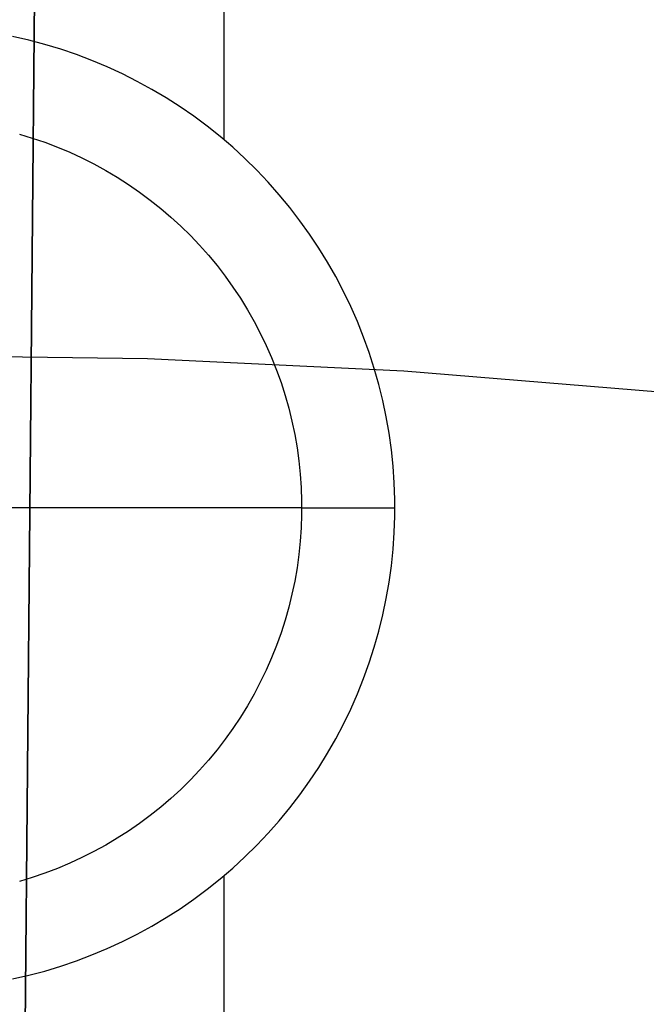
# Model space of a CAD drawing. Header units: millimetres. Extents: x 8929 to 10091, y -2708 to -1691.
# Tile 128 of 196: x 9510.32 to 9512.34, y -2035.96 to -2032.79. Entities that reach past the tile are written whole.
import ezdxf

# ---------------------------------------------------------------- set-up
doc = ezdxf.new("R2010")
doc.units = ezdxf.units.MM
for name, color, linetype in [('1', 7, 'Continuous'), ('COLOR EXT', 7, 'Continuous'), ('PLASTICO NEGRO', 7, 'Continuous')]:
    doc.layers.add(name, color=color, linetype=linetype)

msp = doc.modelspace()

# ---------------------------------------------------------------- linework, layer by layer
at = {"layer": '1', "color": 7, "true_color": 0xf4f4f4}
for p, q in [((9510.5408, -2012.9449, 206.5665), (9510.3188, -2037.9439, 206.5665)), ((9510.3188, -2037.9439, 208.3851), (9510.5408, -2012.9449, 208.3851))]:
    msp.add_line(p, q, dxfattribs=at)
at = {"layer": 'COLOR EXT', "color": 30, "true_color": 0xff8d00}
for p, q in [((9510.9751, -2030.4885, 16.6035), (9510.9751, -2033.1767, 16.6035)), ((9510.3469, -2032.8567, 16.6035), (9510.2948, -2032.8448, 16.6035)), ((9510.3987, -2032.8704, 16.6035), (9510.3469, -2032.8567, 16.6035)), ((9510.4499, -2032.8859, 16.6035), (9510.3987, -2032.8704, 16.6035)), ((9510.5005, -2032.9031, 16.6035), (9510.4499, -2032.8859, 16.6035)), ((9510.5506, -2032.9221, 16.6035), (9510.5005, -2032.9031, 16.6035)), ((9510.5999, -2032.9428, 16.6035), (9510.5506, -2032.9221, 16.6035)), ((9510.6485, -2032.9652, 16.6035), (9510.5999, -2032.9428, 16.6035)), ((9510.6963, -2032.9892, 16.6035), (9510.6485, -2032.9652, 16.6035)), ((9510.7433, -2033.0149, 16.6035), (9510.6963, -2032.9892, 16.6035)), ((9510.7893, -2033.0422, 16.6035), (9510.7433, -2033.0149, 16.6035)), ((9510.8344, -2033.0711, 16.6035), (9510.7893, -2033.0422, 16.6035)), ((9510.8784, -2033.1015, 16.6035), (9510.8344, -2033.0711, 16.6035)), ((9510.9214, -2033.1334, 16.6035), (9510.8784, -2033.1015, 16.6035)), ((9510.9632, -2033.1667, 16.6035), (9510.9214, -2033.1334, 16.6035)), ((9510.3169, -2033.1591, 16.9035), (9510.3582, -2033.1715, 16.9035)), ((9510.3169, -2033.1591, 22.6035), (9510.3582, -2033.1715, 22.6035)), ((9510.3169, -2033.1591, 19.7535), (9510.3582, -2033.1715, 19.7535)), ((9510.3582, -2033.1715, 16.9035), (9510.399, -2033.1854, 16.9035)), ((9510.3582, -2033.1715, 22.6035), (9510.399, -2033.1854, 22.6035)), ((9510.3582, -2033.1715, 19.7535), (9510.399, -2033.1854, 19.7535)), ((9510.399, -2033.1854, 16.9035), (9510.4394, -2033.2007, 16.9035)), ((9510.399, -2033.1854, 22.6035), (9510.4394, -2033.2007, 22.6035)), ((9510.399, -2033.1854, 19.7535), (9510.4394, -2033.2007, 19.7535)), ((9511.0038, -2033.2015, 16.6035), (9510.9632, -2033.1667, 16.6035)), ((9510.4394, -2033.2007, 16.9035), (9510.4792, -2033.2174, 16.9035)), ((9510.4394, -2033.2007, 22.6035), (9510.4792, -2033.2174, 22.6035)), ((9510.4394, -2033.2007, 19.7535), (9510.4792, -2033.2174, 19.7535)), ((9510.4792, -2033.2174, 16.9035), (9510.5184, -2033.2355, 16.9035)), ((9510.4792, -2033.2174, 22.6035), (9510.5184, -2033.2355, 22.6035)), ((9510.4792, -2033.2174, 19.7535), (9510.5184, -2033.2355, 19.7535)), ((9511.0433, -2033.2377, 16.6035), (9511.0038, -2033.2015, 16.6035)), ((9510.5184, -2033.2355, 16.9035), (9510.5569, -2033.2549, 16.9035)), ((9510.5184, -2033.2355, 22.6035), (9510.5569, -2033.2549, 22.6035)), ((9510.5184, -2033.2355, 19.7535), (9510.5569, -2033.2549, 19.7535)), ((9511.0814, -2033.2752, 16.6035), (9511.0433, -2033.2377, 16.6035)), ((9510.5569, -2033.2549, 16.9035), (9510.5948, -2033.2756, 16.9035)), ((9510.5569, -2033.2549, 22.6035), (9510.5948, -2033.2756, 22.6035)), ((9510.5569, -2033.2549, 19.7535), (9510.5948, -2033.2756, 19.7535)), ((9510.5948, -2033.2756, 16.9035), (9510.6319, -2033.2976, 16.9035)), ((9510.5948, -2033.2756, 22.6035), (9510.6319, -2033.2976, 22.6035)), ((9510.5948, -2033.2756, 19.7535), (9510.6319, -2033.2976, 19.7535)), ((9511.1183, -2033.314, 16.6035), (9511.0814, -2033.2752, 16.6035)), ((9510.6319, -2033.2976, 16.9035), (9510.6682, -2033.3209, 16.9035)), ((9510.6319, -2033.2976, 22.6035), (9510.6682, -2033.3209, 22.6035)), ((9510.6319, -2033.2976, 19.7535), (9510.6682, -2033.3209, 19.7535)), ((9510.6682, -2033.3209, 16.9035), (9510.7037, -2033.3454, 16.9035)), ((9510.6682, -2033.3209, 22.6035), (9510.7037, -2033.3454, 22.6035)), ((9510.6682, -2033.3209, 19.7535), (9510.7037, -2033.3454, 19.7535)), ((9511.1538, -2033.354, 16.6035), (9511.1183, -2033.314, 16.6035)), ((9510.7037, -2033.3454, 16.9035), (9510.7384, -2033.3711, 16.9035)), ((9510.7037, -2033.3454, 22.6035), (9510.7384, -2033.3711, 22.6035)), ((9510.7037, -2033.3454, 19.7535), (9510.7384, -2033.3711, 19.7535)), ((9510.7384, -2033.3711, 16.9035), (9510.7721, -2033.398, 16.9035)), ((9510.7384, -2033.3711, 22.6035), (9510.7721, -2033.398, 22.6035)), ((9510.7384, -2033.3711, 19.7535), (9510.7721, -2033.398, 19.7535)), ((9511.1878, -2033.3953, 16.6035), (9511.1538, -2033.354, 16.6035)), ((9510.7721, -2033.398, 16.9035), (9510.8049, -2033.4261, 16.9035)), ((9510.7721, -2033.398, 22.6035), (9510.8049, -2033.4261, 22.6035)), ((9510.7721, -2033.398, 19.7535), (9510.8049, -2033.4261, 19.7535)), ((9511.2205, -2033.4377, 16.6035), (9511.1878, -2033.3953, 16.6035)), ((9510.8049, -2033.4261, 16.9035), (9510.8367, -2033.4552, 16.9035)), ((9510.8049, -2033.4261, 22.6035), (9510.8367, -2033.4552, 22.6035)), ((9510.8049, -2033.4261, 19.7535), (9510.8367, -2033.4552, 19.7535)), ((9511.2516, -2033.4812, 16.6035), (9511.2205, -2033.4377, 16.6035)), ((9510.8367, -2033.4552, 16.9035), (9510.8675, -2033.4855, 16.9035)), ((9510.8367, -2033.4552, 22.6035), (9510.8675, -2033.4855, 22.6035)), ((9510.8367, -2033.4552, 19.7535), (9510.8675, -2033.4855, 19.7535)), ((9510.8675, -2033.4855, 16.9035), (9510.8972, -2033.5168, 16.9035)), ((9510.8675, -2033.4855, 22.6035), (9510.8972, -2033.5168, 22.6035)), ((9510.8675, -2033.4855, 19.7535), (9510.8972, -2033.5168, 19.7535)), ((9511.2813, -2033.5257, 16.6035), (9511.2516, -2033.4812, 16.6035)), ((9510.8972, -2033.5168, 16.9035), (9510.9258, -2033.5491, 16.9035)), ((9510.8972, -2033.5168, 22.6035), (9510.9258, -2033.5491, 22.6035)), ((9510.8972, -2033.5168, 19.7535), (9510.9258, -2033.5491, 19.7535)), ((9511.3093, -2033.5713, 16.6035), (9511.2813, -2033.5257, 16.6035)), ((9510.9258, -2033.5491, 16.9035), (9510.9533, -2033.5823, 16.9035)), ((9510.9258, -2033.5491, 22.6035), (9510.9533, -2033.5823, 22.6035)), ((9510.9258, -2033.5491, 19.7535), (9510.9533, -2033.5823, 19.7535)), ((9510.9533, -2033.5823, 16.9035), (9510.9796, -2033.6165, 16.9035)), ((9510.9533, -2033.5823, 22.6035), (9510.9796, -2033.6165, 22.6035)), ((9510.9533, -2033.5823, 19.7535), (9510.9796, -2033.6165, 19.7535)), ((9511.3358, -2033.6178, 16.6035), (9511.3093, -2033.5713, 16.6035)), ((9510.9796, -2033.6165, 16.9035), (9511.0047, -2033.6516, 16.9035)), ((9510.9796, -2033.6165, 22.6035), (9511.0047, -2033.6516, 22.6035)), ((9510.9796, -2033.6165, 19.7535), (9511.0047, -2033.6516, 19.7535)), ((9511.3607, -2033.6652, 16.6035), (9511.3358, -2033.6178, 16.6035)), ((9511.0047, -2033.6516, 16.9035), (9511.0286, -2033.6875, 16.9035)), ((9511.0047, -2033.6516, 22.6035), (9511.0286, -2033.6875, 22.6035)), ((9511.0047, -2033.6516, 19.7535), (9511.0286, -2033.6875, 19.7535)), ((9511.0286, -2033.6875, 16.9035), (9511.0513, -2033.7243, 16.9035)), ((9511.0286, -2033.6875, 22.6035), (9511.0513, -2033.7243, 22.6035)), ((9511.0286, -2033.6875, 19.7535), (9511.0513, -2033.7243, 19.7535)), ((9511.3839, -2033.7134, 16.6035), (9511.3607, -2033.6652, 16.6035)), ((9511.0513, -2033.7243, 16.9035), (9511.0726, -2033.7618, 16.9035)), ((9511.0513, -2033.7243, 22.6035), (9511.0726, -2033.7618, 22.6035)), ((9511.0513, -2033.7243, 19.7535), (9511.0726, -2033.7618, 19.7535)), ((9511.4054, -2033.7624, 16.6035), (9511.3839, -2033.7134, 16.6035)), ((9511.0726, -2033.7618, 16.9035), (9511.0927, -2033.8, 16.9035)), ((9511.0726, -2033.7618, 22.6035), (9511.0927, -2033.8, 22.6035)), ((9511.0726, -2033.7618, 19.7535), (9511.0927, -2033.8, 19.7535)), ((9511.4253, -2033.8121, 16.6035), (9511.4054, -2033.7624, 16.6035)), ((9511.0927, -2033.8, 16.9035), (9511.1114, -2033.8389, 16.9035)), ((9511.0927, -2033.8, 22.6035), (9511.1114, -2033.8389, 22.6035)), ((9511.0927, -2033.8, 19.7535), (9511.1114, -2033.8389, 19.7535)), ((9511.4434, -2033.8624, 16.6035), (9511.4253, -2033.8121, 16.6035)), ((9511.1114, -2033.8389, 16.9035), (9511.1288, -2033.8784, 16.9035)), ((9511.1114, -2033.8389, 22.6035), (9511.1288, -2033.8784, 22.6035)), ((9511.1114, -2033.8389, 19.7535), (9511.1288, -2033.8784, 19.7535)), ((9511.1288, -2033.8784, 16.9035), (9511.1448, -2033.9184, 16.9035)), ((9511.1288, -2033.8784, 22.6035), (9511.1448, -2033.9184, 22.6035)), ((9511.1288, -2033.8784, 19.7535), (9511.1448, -2033.9184, 19.7535)), ((9511.4597, -2033.9134, 16.6035), (9511.4434, -2033.8624, 16.6035)), ((9511.4743, -2033.9648, 16.6035), (9511.4597, -2033.9134, 16.6035)), ((9511.1448, -2033.9184, 16.9035), (9511.1594, -2033.959, 16.9035)), ((9511.1448, -2033.9184, 22.6035), (9511.1594, -2033.959, 22.6035)), ((9511.1448, -2033.9184, 19.7535), (9511.1594, -2033.959, 19.7535)), ((9511.1594, -2033.959, 16.9035), (9511.1726, -2034.0001, 16.9035)), ((9511.1594, -2033.959, 22.6035), (9511.1726, -2034.0001, 22.6035)), ((9511.1594, -2033.959, 19.7535), (9511.1726, -2034.0001, 19.7535)), ((9511.4871, -2034.0168, 16.6035), (9511.4743, -2033.9648, 16.6035)), ((9511.1726, -2034.0001, 16.9035), (9511.1843, -2034.0416, 16.9035)), ((9511.1726, -2034.0001, 22.6035), (9511.1843, -2034.0416, 22.6035)), ((9511.1726, -2034.0001, 19.7535), (9511.1843, -2034.0416, 19.7535)), ((9511.1843, -2034.0416, 16.9035), (9511.1947, -2034.0835, 16.9035)), ((9511.1843, -2034.0416, 22.6035), (9511.1947, -2034.0835, 22.6035)), ((9511.1843, -2034.0416, 19.7535), (9511.1947, -2034.0835, 19.7535)), ((9511.4981, -2034.0692, 16.6035), (9511.4871, -2034.0168, 16.6035)), ((9511.5073, -2034.1219, 16.6035), (9511.4981, -2034.0692, 16.6035)), ((9511.1947, -2034.0835, 16.9035), (9511.2035, -2034.1258, 16.9035)), ((9511.1947, -2034.0835, 22.6035), (9511.2035, -2034.1258, 22.6035)), ((9511.1947, -2034.0835, 19.7535), (9511.2035, -2034.1258, 19.7535)), ((9511.2035, -2034.1258, 16.9035), (9511.211, -2034.1683, 16.9035)), ((9511.2035, -2034.1258, 22.6035), (9511.211, -2034.1683, 22.6035)), ((9511.2035, -2034.1258, 19.7535), (9511.211, -2034.1683, 19.7535)), ((9511.5147, -2034.1749, 16.6035), (9511.5073, -2034.1219, 16.6035)), ((9511.211, -2034.1683, 16.9035), (9511.2169, -2034.211, 16.9035)), ((9511.211, -2034.1683, 22.6035), (9511.2169, -2034.211, 22.6035)), ((9511.211, -2034.1683, 19.7535), (9511.2169, -2034.211, 19.7535)), ((9511.5202, -2034.2281, 16.6035), (9511.5147, -2034.1749, 16.6035)), ((9511.2169, -2034.211, 16.9035), (9511.2214, -2034.2539, 16.9035)), ((9511.2169, -2034.211, 22.6035), (9511.2214, -2034.2539, 22.6035)), ((9511.2169, -2034.211, 19.7535), (9511.2214, -2034.2539, 19.7535)), ((9511.5239, -2034.2815, 16.6035), (9511.5202, -2034.2281, 16.6035)), ((9511.2214, -2034.2539, 16.9035), (9511.2243, -2034.297, 16.9035)), ((9511.2214, -2034.2539, 22.6035), (9511.2243, -2034.297, 22.6035)), ((9511.2214, -2034.2539, 19.7535), (9511.2243, -2034.297, 19.7535)), ((9511.5258, -2034.3349, 16.6035), (9511.5239, -2034.2815, 16.6035)), ((9511.2243, -2034.297, 16.9035), (9511.2258, -2034.3401, 16.9035)), ((9511.2243, -2034.297, 22.6035), (9511.2258, -2034.3401, 22.6035)), ((9511.2243, -2034.297, 19.7535), (9511.2258, -2034.3401, 19.7535)), ((9511.2258, -2034.3401, 16.9035), (9511.2258, -2034.3833, 16.9035)), ((9511.2258, -2034.3401, 22.6035), (9511.2258, -2034.3833, 22.6035)), ((9511.2258, -2034.3401, 19.7535), (9511.2258, -2034.3833, 19.7535)), ((9511.5258, -2034.3884, 16.6035), (9511.5258, -2034.3349, 16.6035)), ((9511.226, -2034.3617, 22.6035), (9508.726, -2034.3617, 22.6035)), ((9511.2258, -2034.3833, 16.9035), (9511.2243, -2034.4264, 16.9035)), ((9511.2258, -2034.3833, 22.6035), (9511.2243, -2034.4264, 22.6035)), ((9511.2258, -2034.3833, 19.7535), (9511.2243, -2034.4264, 19.7535)), ((9511.226, -2034.3617, 16.9035), (9511.526, -2034.3617, 16.6035)), ((9511.226, -2034.3617, 22.6035), (9511.226, -2034.3617, 16.9035)), ((9511.5239, -2034.4419, 16.6035), (9511.5258, -2034.3884, 16.6035)), ((9511.2243, -2034.4264, 16.9035), (9511.2214, -2034.4694, 16.9035)), ((9511.2243, -2034.4264, 22.6035), (9511.2214, -2034.4694, 22.6035)), ((9511.2243, -2034.4264, 19.7535), (9511.2214, -2034.4694, 19.7535)), ((9511.5202, -2034.4953, 16.6035), (9511.5239, -2034.4419, 16.6035)), ((9511.2214, -2034.4694, 16.9035), (9511.2169, -2034.5124, 16.9035)), ((9511.2214, -2034.4694, 22.6035), (9511.2169, -2034.5124, 22.6035)), ((9511.2214, -2034.4694, 19.7535), (9511.2169, -2034.5124, 19.7535)), ((9511.2169, -2034.5124, 16.9035), (9511.211, -2034.5551, 16.9035)), ((9511.2169, -2034.5124, 22.6035), (9511.211, -2034.5551, 22.6035)), ((9511.2169, -2034.5124, 19.7535), (9511.211, -2034.5551, 19.7535)), ((9511.5147, -2034.5485, 16.6035), (9511.5202, -2034.4953, 16.6035)), ((9511.5073, -2034.6015, 16.6035), (9511.5147, -2034.5485, 16.6035)), ((9511.211, -2034.5551, 16.9035), (9511.2035, -2034.5976, 16.9035)), ((9511.211, -2034.5551, 22.6035), (9511.2035, -2034.5976, 22.6035)), ((9511.211, -2034.5551, 19.7535), (9511.2035, -2034.5976, 19.7535)), ((9511.2035, -2034.5976, 16.9035), (9511.1947, -2034.6398, 16.9035)), ((9511.2035, -2034.5976, 22.6035), (9511.1947, -2034.6398, 22.6035)), ((9511.2035, -2034.5976, 19.7535), (9511.1947, -2034.6398, 19.7535)), ((9511.4981, -2034.6542, 16.6035), (9511.5073, -2034.6015, 16.6035)), ((9511.1947, -2034.6398, 16.9035), (9511.1843, -2034.6817, 16.9035)), ((9511.1947, -2034.6398, 22.6035), (9511.1843, -2034.6817, 22.6035)), ((9511.1947, -2034.6398, 19.7535), (9511.1843, -2034.6817, 19.7535)), ((9511.4871, -2034.7066, 16.6035), (9511.4981, -2034.6542, 16.6035)), ((9511.1843, -2034.6817, 16.9035), (9511.1726, -2034.7233, 16.9035)), ((9511.1843, -2034.6817, 22.6035), (9511.1726, -2034.7233, 22.6035)), ((9511.1843, -2034.6817, 19.7535), (9511.1726, -2034.7233, 19.7535)), ((9511.4743, -2034.7586, 16.6035), (9511.4871, -2034.7066, 16.6035)), ((9511.1726, -2034.7233, 16.9035), (9511.1594, -2034.7643, 16.9035)), ((9511.1726, -2034.7233, 22.6035), (9511.1594, -2034.7643, 22.6035)), ((9511.1726, -2034.7233, 19.7535), (9511.1594, -2034.7643, 19.7535)), ((9511.1594, -2034.7643, 16.9035), (9511.1448, -2034.805, 16.9035)), ((9511.1594, -2034.7643, 22.6035), (9511.1448, -2034.805, 22.6035)), ((9511.1594, -2034.7643, 19.7535), (9511.1448, -2034.805, 19.7535)), ((9511.4597, -2034.81, 16.6035), (9511.4743, -2034.7586, 16.6035)), ((9511.1448, -2034.805, 16.9035), (9511.1288, -2034.845, 16.9035)), ((9511.1448, -2034.805, 22.6035), (9511.1288, -2034.845, 22.6035)), ((9511.1448, -2034.805, 19.7535), (9511.1288, -2034.845, 19.7535)), ((9511.4434, -2034.861, 16.6035), (9511.4597, -2034.81, 16.6035)), ((9511.1288, -2034.845, 16.9035), (9511.1114, -2034.8845, 16.9035)), ((9511.1288, -2034.845, 22.6035), (9511.1114, -2034.8845, 22.6035)), ((9511.1288, -2034.845, 19.7535), (9511.1114, -2034.8845, 19.7535)), ((9511.4253, -2034.9113, 16.6035), (9511.4434, -2034.861, 16.6035)), ((9511.1114, -2034.8845, 16.9035), (9511.0927, -2034.9234, 16.9035)), ((9511.1114, -2034.8845, 22.6035), (9511.0927, -2034.9234, 22.6035)), ((9511.1114, -2034.8845, 19.7535), (9511.0927, -2034.9234, 19.7535)), ((9511.0927, -2034.9234, 16.9035), (9511.0726, -2034.9616, 16.9035)), ((9511.0927, -2034.9234, 22.6035), (9511.0726, -2034.9616, 22.6035)), ((9511.0927, -2034.9234, 19.7535), (9511.0726, -2034.9616, 19.7535)), ((9511.4054, -2034.961, 16.6035), (9511.4253, -2034.9113, 16.6035)), ((9511.0726, -2034.9616, 16.9035), (9511.0513, -2034.9991, 16.9035)), ((9511.0726, -2034.9616, 22.6035), (9511.0513, -2034.9991, 22.6035)), ((9511.0726, -2034.9616, 19.7535), (9511.0513, -2034.9991, 19.7535)), ((9511.3839, -2035.01, 16.6035), (9511.4054, -2034.961, 16.6035)), ((9511.0513, -2034.9991, 16.9035), (9511.0286, -2035.0358, 16.9035)), ((9511.0513, -2034.9991, 22.6035), (9511.0286, -2035.0358, 22.6035)), ((9511.0513, -2034.9991, 19.7535), (9511.0286, -2035.0358, 19.7535)), ((9511.3607, -2035.0582, 16.6035), (9511.3839, -2035.01, 16.6035)), ((9511.0286, -2035.0358, 16.9035), (9511.0047, -2035.0718, 16.9035)), ((9511.0286, -2035.0358, 22.6035), (9511.0047, -2035.0718, 22.6035)), ((9511.0286, -2035.0358, 19.7535), (9511.0047, -2035.0718, 19.7535)), ((9511.0047, -2035.0718, 16.9035), (9510.9796, -2035.1069, 16.9035)), ((9511.0047, -2035.0718, 22.6035), (9510.9796, -2035.1069, 22.6035)), ((9511.0047, -2035.0718, 19.7535), (9510.9796, -2035.1069, 19.7535)), ((9511.3358, -2035.1056, 16.6035), (9511.3607, -2035.0582, 16.6035)), ((9510.9796, -2035.1069, 16.9035), (9510.9533, -2035.1411, 16.9035)), ((9510.9796, -2035.1069, 22.6035), (9510.9533, -2035.1411, 22.6035)), ((9510.9796, -2035.1069, 19.7535), (9510.9533, -2035.1411, 19.7535)), ((9511.3093, -2035.1521, 16.6035), (9511.3358, -2035.1056, 16.6035)), ((9510.9533, -2035.1411, 16.9035), (9510.9258, -2035.1743, 16.9035)), ((9510.9533, -2035.1411, 22.6035), (9510.9258, -2035.1743, 22.6035)), ((9510.9533, -2035.1411, 19.7535), (9510.9258, -2035.1743, 19.7535)), ((9510.9258, -2035.1743, 16.9035), (9510.8972, -2035.2066, 16.9035)), ((9510.9258, -2035.1743, 22.6035), (9510.8972, -2035.2066, 22.6035)), ((9510.9258, -2035.1743, 19.7535), (9510.8972, -2035.2066, 19.7535)), ((9511.2813, -2035.1976, 16.6035), (9511.3093, -2035.1521, 16.6035)), ((9510.8972, -2035.2066, 16.9035), (9510.8675, -2035.2379, 16.9035)), ((9510.8972, -2035.2066, 22.6035), (9510.8675, -2035.2379, 22.6035)), ((9510.8972, -2035.2066, 19.7535), (9510.8675, -2035.2379, 19.7535)), ((9511.2516, -2035.2422, 16.6035), (9511.2813, -2035.1976, 16.6035)), ((9510.8675, -2035.2379, 16.9035), (9510.8367, -2035.2682, 16.9035)), ((9510.8675, -2035.2379, 22.6035), (9510.8367, -2035.2682, 22.6035)), ((9510.8675, -2035.2379, 19.7535), (9510.8367, -2035.2682, 19.7535)), ((9511.2205, -2035.2857, 16.6035), (9511.2516, -2035.2422, 16.6035)), ((9510.8367, -2035.2682, 16.9035), (9510.8049, -2035.2973, 16.9035)), ((9510.8367, -2035.2682, 22.6035), (9510.8049, -2035.2973, 22.6035)), ((9510.8367, -2035.2682, 19.7535), (9510.8049, -2035.2973, 19.7535)), ((9510.8049, -2035.2973, 16.9035), (9510.7721, -2035.3254, 16.9035)), ((9510.8049, -2035.2973, 22.6035), (9510.7721, -2035.3254, 22.6035)), ((9510.8049, -2035.2973, 19.7535), (9510.7721, -2035.3254, 19.7535)), ((9511.1878, -2035.3281, 16.6035), (9511.2205, -2035.2857, 16.6035)), ((9510.7721, -2035.3254, 16.9035), (9510.7384, -2035.3523, 16.9035)), ((9510.7721, -2035.3254, 22.6035), (9510.7384, -2035.3523, 22.6035)), ((9510.7721, -2035.3254, 19.7535), (9510.7384, -2035.3523, 19.7535)), ((9511.1538, -2035.3694, 16.6035), (9511.1878, -2035.3281, 16.6035)), ((9510.7384, -2035.3523, 16.9035), (9510.7037, -2035.378, 16.9035)), ((9510.7384, -2035.3523, 22.6035), (9510.7037, -2035.378, 22.6035)), ((9510.7384, -2035.3523, 19.7535), (9510.7037, -2035.378, 19.7535)), ((9511.1183, -2035.4094, 16.6035), (9511.1538, -2035.3694, 16.6035)), ((9510.6682, -2035.4025, 16.9035), (9510.6319, -2035.4258, 16.9035)), ((9510.6682, -2035.4025, 22.6035), (9510.6319, -2035.4258, 22.6035)), ((9510.6682, -2035.4025, 19.7535), (9510.6319, -2035.4258, 19.7535)), ((9510.7037, -2035.378, 16.9035), (9510.6682, -2035.4025, 16.9035)), ((9510.7037, -2035.378, 22.6035), (9510.6682, -2035.4025, 22.6035)), ((9510.7037, -2035.378, 19.7535), (9510.6682, -2035.4025, 19.7535)), ((9510.6319, -2035.4258, 16.9035), (9510.5948, -2035.4478, 16.9035)), ((9510.6319, -2035.4258, 22.6035), (9510.5948, -2035.4478, 22.6035)), ((9510.6319, -2035.4258, 19.7535), (9510.5948, -2035.4478, 19.7535)), ((9511.0814, -2035.4482, 16.6035), (9511.1183, -2035.4094, 16.6035)), ((9510.5569, -2035.4685, 16.9035), (9510.5184, -2035.4879, 16.9035)), ((9510.5569, -2035.4685, 22.6035), (9510.5184, -2035.4879, 22.6035)), ((9510.5569, -2035.4685, 19.7535), (9510.5184, -2035.4879, 19.7535)), ((9510.5948, -2035.4478, 16.9035), (9510.5569, -2035.4685, 16.9035)), ((9510.5948, -2035.4478, 22.6035), (9510.5569, -2035.4685, 22.6035)), ((9510.5948, -2035.4478, 19.7535), (9510.5569, -2035.4685, 19.7535)), ((9511.0433, -2035.4857, 16.6035), (9511.0814, -2035.4482, 16.6035)), ((9510.5184, -2035.4879, 16.9035), (9510.4792, -2035.506, 16.9035)), ((9510.5184, -2035.4879, 22.6035), (9510.4792, -2035.506, 22.6035)), ((9510.5184, -2035.4879, 19.7535), (9510.4792, -2035.506, 19.7535)), ((9511.0038, -2035.5219, 16.6035), (9511.0433, -2035.4857, 16.6035)), ((9510.4394, -2035.5226, 16.9035), (9510.399, -2035.5379, 16.9035)), ((9510.4394, -2035.5226, 22.6035), (9510.399, -2035.5379, 22.6035)), ((9510.4394, -2035.5226, 19.7535), (9510.399, -2035.5379, 19.7535)), ((9510.4792, -2035.506, 16.9035), (9510.4394, -2035.5226, 16.9035)), ((9510.4792, -2035.506, 22.6035), (9510.4394, -2035.5226, 22.6035)), ((9510.4792, -2035.506, 19.7535), (9510.4394, -2035.5226, 19.7535)), ((9510.9632, -2035.5567, 16.6035), (9511.0038, -2035.5219, 16.6035)), ((9510.3582, -2035.5518, 16.9035), (9510.3169, -2035.5643, 16.9035)), ((9510.3582, -2035.5518, 22.6035), (9510.3169, -2035.5643, 22.6035)), ((9510.3582, -2035.5518, 19.7535), (9510.3169, -2035.5643, 19.7535)), ((9510.399, -2035.5379, 16.9035), (9510.3582, -2035.5518, 16.9035)), ((9510.399, -2035.5379, 22.6035), (9510.3582, -2035.5518, 22.6035)), ((9510.399, -2035.5379, 19.7535), (9510.3582, -2035.5518, 19.7535)), ((9510.9214, -2035.59, 16.6035), (9510.9632, -2035.5567, 16.6035)), ((9510.9751, -2035.5467, 16.6035), (9510.9751, -2075.8336, 16.6035)), ((9510.8784, -2035.6219, 16.6035), (9510.9214, -2035.59, 16.6035)), ((9510.8344, -2035.6523, 16.6035), (9510.8784, -2035.6219, 16.6035)), ((9510.7893, -2035.6812, 16.6035), (9510.8344, -2035.6523, 16.6035)), ((9510.7433, -2035.7085, 16.6035), (9510.7893, -2035.6812, 16.6035)), ((9510.6963, -2035.7342, 16.6035), (9510.7433, -2035.7085, 16.6035)), ((9510.6485, -2035.7582, 16.6035), (9510.6963, -2035.7342, 16.6035)), ((9510.5506, -2035.8013, 16.6035), (9510.5999, -2035.7806, 16.6035)), ((9510.5999, -2035.7806, 16.6035), (9510.6485, -2035.7582, 16.6035)), ((9510.5005, -2035.8202, 16.6035), (9510.5506, -2035.8013, 16.6035)), ((9510.3987, -2035.853, 16.6035), (9510.4499, -2035.8375, 16.6035)), ((9510.4499, -2035.8375, 16.6035), (9510.5005, -2035.8202, 16.6035)), ((9510.2948, -2035.8786, 16.6035), (9510.3469, -2035.8667, 16.6035)), ((9510.3469, -2035.8667, 16.6035), (9510.3987, -2035.853, 16.6035))]:
    msp.add_line(p, q, dxfattribs=at)
at = {"layer": 'PLASTICO NEGRO', "color": 254, "true_color": 0xcad1ee}
for p, q in [((9510.7294, -2033.8825, 29.9035), (9509.9029, -2033.8709, 29.9035)), ((9510.7294, -2033.8825, 31.4035), (9509.9029, -2033.8709, 31.4035)), ((9510.7294, -2033.8825, 30.6535), (9509.9029, -2033.8709, 30.6535)), ((9511.5549, -2033.9222, 29.9035), (9510.7294, -2033.8825, 29.9035)), ((9511.5549, -2033.9222, 31.4035), (9510.7294, -2033.8825, 31.4035)), ((9511.5549, -2033.9222, 30.6535), (9510.7294, -2033.8825, 30.6535)), ((9512.3787, -2033.9901, 29.9035), (9511.5549, -2033.9222, 29.9035)), ((9512.3787, -2033.9901, 31.4035), (9511.5549, -2033.9222, 31.4035)), ((9512.3787, -2033.9901, 30.6535), (9511.5549, -2033.9222, 30.6535))]:
    msp.add_line(p, q, dxfattribs=at)

doc.saveas('drawing.dxf')
